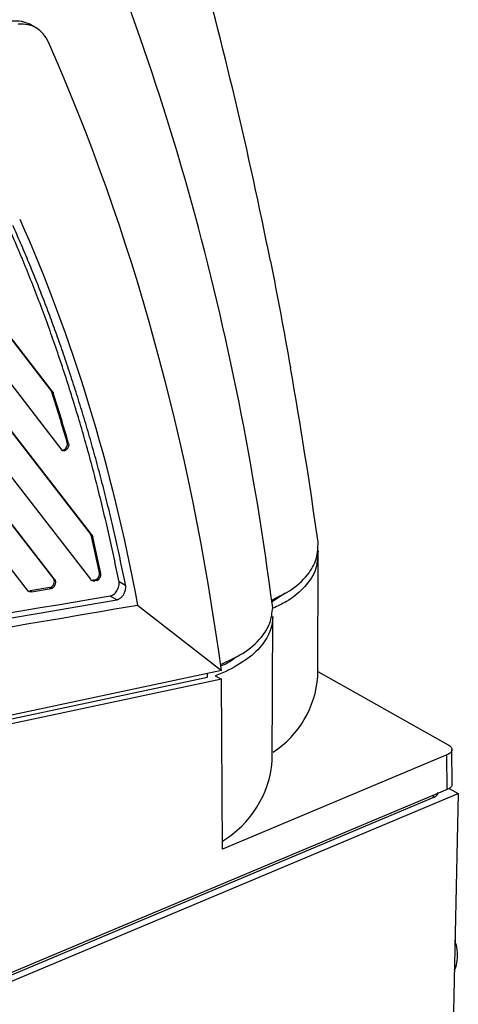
# Model space of a CAD drawing. Header units: millimetres. Extents: x -0.44 to 1.31, y -0.87 to 1.29.
# Tile 96 of 182: x 1.2487 to 1.2929, y -0.5878 to -0.4885. Entities that reach past the tile are written whole.
import ezdxf

# ---------------------------------------------------------------- set-up
doc = ezdxf.new("R2010")
doc.units = ezdxf.units.MM

msp = doc.modelspace()

# ---------------------------------------------------------------- linework, layer by layer
at = {"color": 7, "linetype": 'Continuous', "lineweight": 25}
for p, q in [((1.2503680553, -0.4893570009), (1.2496228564, -0.4889382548)), ((1.239609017, -0.5101187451), (1.2518329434, -0.5259116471)), ((1.2519664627, -0.525986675), (1.2397425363, -0.510193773)), ((1.2331221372, -0.5110758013), (1.2558110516, -0.5403891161)), ((1.2559445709, -0.540464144), (1.2332556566, -0.5111508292)), ((1.2267307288, -0.5121562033), (1.2521159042, -0.5449529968)), ((1.2522494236, -0.5450280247), (1.2268642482, -0.5122312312)), ((1.2374207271, -0.5118630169), (1.2529445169, -0.5319192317)), ((1.2309501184, -0.5128410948), (1.2558064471, -0.5449546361)), ((1.2245741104, -0.5139413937), (1.2494223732, -0.5460445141)), ((1.2519664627, -0.525986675), (1.2518329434, -0.5259116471)), ((1.2519231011, -0.5260868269), (1.2520566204, -0.5261618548)), ((1.2536096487, -0.5312578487), (1.2534761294, -0.5311828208)), ((1.2531132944, -0.5319029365), (1.2532468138, -0.5319779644)), ((1.2559445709, -0.540464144), (1.2558110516, -0.5403891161)), ((1.2559173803, -0.5406231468), (1.2560508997, -0.5406981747)), ((1.2787393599, -0.5547603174), (1.2787716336, -0.5424501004)), ((1.2522494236, -0.5450280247), (1.2521159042, -0.5449529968)), ((1.256278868, -0.5450163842), (1.2561230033, -0.5450429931)), ((1.2561230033, -0.5450429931), (1.2562565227, -0.545118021)), ((1.2564123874, -0.5450914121), (1.2562565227, -0.545118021)), ((1.2564123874, -0.5450914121), (1.256278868, -0.5450163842)), ((1.2563561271, -0.5449934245), (1.2564896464, -0.5450684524)), ((1.2568590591, -0.5443748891), (1.2567255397, -0.5442998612)), ((1.2517240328, -0.5457939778), (1.2497389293, -0.5461328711)), ((1.2498724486, -0.546207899), (1.2497389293, -0.5461328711)), ((1.2498724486, -0.546207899), (1.2518575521, -0.5458690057)), ((1.2517240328, -0.5457939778), (1.2518575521, -0.5458690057)), ((1.2518012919, -0.5457710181), (1.2519348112, -0.545846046)), ((1.2593602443, -0.5455927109), (1.258692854, -0.5452176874)), ((1.2584653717, -0.5470182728), (1.2577979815, -0.5466432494)), ((1.2741489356, -0.5472002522), (1.2754451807, -0.5463154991)), ((1.2605630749, -0.5475543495), (1.2690136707, -0.5541485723)), ((1.2741462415, -0.563310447), (1.2741845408, -0.5487042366)), ((1.1725281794, -0.57503829), (1.2676080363, -0.5548214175)), ((1.2690186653, -0.5550384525), (1.17319563, -0.5754133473)), ((1.2690136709, -0.5541485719), (1.1733328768, -0.5744932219)), ((1.2676080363, -0.5548214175), (1.267611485, -0.5544467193)), ((1.2683946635, -0.5546878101), (1.2690186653, -0.5550384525)), ((1.269114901, -0.5721848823), (1.2690186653, -0.5550384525)), ((1.2787406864, -0.5542543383), (1.2918725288, -0.5616334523)), ((1.2917568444, -0.5626653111), (1.269114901, -0.5721848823)), ((1.2917764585, -0.5661599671), (1.2917568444, -0.5626653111)), ((1.2922751, -0.5656213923), (1.292255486, -0.5621267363)), ((0.8835091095, -0.7380318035), (1.2903693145, -0.5669716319)), ((0.8841764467, -0.7384069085), (1.2928979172, -0.566564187)), ((1.2917764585, -0.5661599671), (1.1555487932, -0.6234354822)), ((1.2928979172, -0.566564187), (1.2910176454, -0.6496787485)), ((1.2919721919, -0.5660439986), (1.2928979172, -0.566564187))]:
    msp.add_line(p, q, dxfattribs=at)
at = {"color": 250, "linetype": 'Continuous', "lineweight": 25}
for p, q in [((1.274155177, -0.5470090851), (1.2741489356, -0.5472002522)), ((1.2903680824, -0.5667521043), (1.2903693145, -0.5669716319))]:
    msp.add_line(p, q, dxfattribs=at)
at = {"color": 7, "linetype": 'Continuous', "lineweight": 25}
for centre, radius, start, end in [((1.268736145, -0.5539901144), 0.0100328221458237, 303.2955600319, 355.5971668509), ((1.2637448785, -0.5623983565), 0.0104412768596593, 300.9213752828, 354.9885792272)]:
    msp.add_arc(centre, radius, start, end, dxfattribs=at)
for centre, major_axis, start_param, end_param in [((1.2512160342, -0.5266709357), (0.0004799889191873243, 0.0008773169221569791), 5.731742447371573, 6.007264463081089), ((1.0772758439, -0.6703631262), (0.11855843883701, 0.2166994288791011), 5.703597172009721, 5.731742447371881), ((1.2531194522, -0.5314645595), (0.0002399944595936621, 0.0004386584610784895), 3.825602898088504, 5.703597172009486), ((1.2531194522, -0.5314645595), (0.0002399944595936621, 0.0004386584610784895), 3.134240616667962, 3.825602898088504), ((1.2551941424, -0.5411484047), (0.0004799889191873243, 0.0008773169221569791), 5.652975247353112, 6.007264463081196), ((1.0772758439, -0.6703631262), (0.11855843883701, 0.2166994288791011), 5.633734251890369, 5.652975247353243), ((1.2518074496, -0.5453326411), (0.000239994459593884, 0.0004386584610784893), 3.825602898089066, 6.007264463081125), ((1.2562898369, -0.5441203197), (0.0004799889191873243, 0.0008773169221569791), 3.134240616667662, 3.616162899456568), ((1.2563622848, -0.5445550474), (0.0002399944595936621, 0.0004386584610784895), 3.616162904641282, 3.825602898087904), ((1.2563622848, -0.5445550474), (0.0002399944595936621, 0.0004386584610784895), 3.825602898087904, 5.633734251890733), ((1.249905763, -0.5452101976), (0.0004799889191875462, 0.0008773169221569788), 3.134240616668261, 3.616162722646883), ((1.2518074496, -0.5453326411), (0.000239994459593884, 0.0004386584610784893), 3.616162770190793, 3.825602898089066)]:
    msp.add_ellipse(centre, major_axis=major_axis, ratio=0.6488258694, start_param=start_param, end_param=end_param, dxfattribs=at)
for points, knots in [([(1.273956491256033, -0.5128619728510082), (1.271756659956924, -0.5018431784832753), (1.269203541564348, -0.4910648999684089), (1.263401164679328, -0.4700331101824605), (1.260151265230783, -0.4597781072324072), (1.256559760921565, -0.4498102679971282)], [0, 0, 0, 0, 0.5, 0.5, 1, 1, 1, 1]), ([(1.247921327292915, -0.4886306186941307), (1.248241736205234, -0.4886182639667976), (1.248870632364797, -0.4885940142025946), (1.249401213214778, -0.4888481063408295), (1.249661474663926, -0.4889727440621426)], [0, 0, 0, 0, 0.5094782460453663, 1, 1, 1, 1]), ([(1.258692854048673, -0.5452176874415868), (1.258610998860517, -0.5448107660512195), (1.258447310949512, -0.5439970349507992), (1.25819281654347, -0.542782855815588), (1.257931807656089, -0.5415736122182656), (1.257663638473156, -0.5403697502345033), (1.257388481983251, -0.539171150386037), (1.257106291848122, -0.5379778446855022), (1.256817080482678, -0.5367898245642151), (1.256520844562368, -0.535607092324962), (1.256217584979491, -0.5344296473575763), (1.255907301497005, -0.5332574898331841), (1.25558999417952, -0.5320906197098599), (1.255265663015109, -0.5309290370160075), (1.254934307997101, -0.5297727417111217), (1.254595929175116, -0.52862173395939), (1.254250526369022, -0.5274760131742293), (1.253780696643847, -0.5259556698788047), (1.253176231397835, -0.5240696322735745), (1.252423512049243, -0.5218299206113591), (1.251643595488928, -0.5196142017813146), (1.250836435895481, -0.5174225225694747), (1.250002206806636, -0.5152547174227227), (1.249140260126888, -0.5131114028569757), (1.248253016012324, -0.5109902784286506), (1.24763880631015, -0.5095971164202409), (1.247331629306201, -0.5089003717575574)], [0, 0, 0, 0, 0.0312716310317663, 0.0625346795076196, 0.09379036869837, 0.1250399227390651, 0.1562845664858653, 0.1875255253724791, 0.218764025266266, 0.2500012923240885, 0.281238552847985, 0.3124770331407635, 0.3437179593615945, 0.3749625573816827, 0.4062120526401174, 0.4374676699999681, 0.4687306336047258, 0.500002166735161, 0.5625363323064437, 0.6250410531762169, 0.6875261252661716, 0.7500013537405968, 0.8124765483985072, 0.8749615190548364, 0.9374660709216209, 0.9999999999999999, 0.9999999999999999, 0.9999999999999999, 0.9999999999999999]), ([(1.259360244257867, -0.5455927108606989), (1.259278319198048, -0.545185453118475), (1.25911488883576, -0.5443730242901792), (1.258861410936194, -0.5431637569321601), (1.258602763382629, -0.5419652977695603), (1.258338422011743, -0.5407780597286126), (1.258068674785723, -0.5396018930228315), (1.257793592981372, -0.5384367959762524), (1.257513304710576, -0.5372827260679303), (1.257227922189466, -0.5361396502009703), (1.2569375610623, -0.5350075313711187), (1.256642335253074, -0.5338863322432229), (1.256342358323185, -0.5327760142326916), (1.256037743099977, -0.5316765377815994), (1.255728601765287, -0.5305878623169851), (1.255415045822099, -0.5295099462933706), (1.255097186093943, -0.5284427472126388), (1.25477513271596, -0.5273862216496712), (1.254448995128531, -0.5263403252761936), (1.254118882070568, -0.5253050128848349), (1.253784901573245, -0.5242802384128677), (1.253447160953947, -0.5232659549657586), (1.253105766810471, -0.5222621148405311), (1.252760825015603, -0.5212686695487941), (1.252412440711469, -0.5202855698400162), (1.252060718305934, -0.5193127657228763), (1.251705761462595, -0.5183502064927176), (1.251347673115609, -0.5173978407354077), (1.250986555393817, -0.5164556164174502), (1.25062250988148, -0.5155234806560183), (1.250255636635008, -0.5146013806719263), (1.249886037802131, -0.5136892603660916), (1.249513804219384, -0.5127870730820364), (1.249139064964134, -0.5118947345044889), (1.248761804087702, -0.5110122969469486), (1.248382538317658, -0.5101393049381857), (1.24812659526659, -0.5095627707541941), (1.247999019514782, -0.5092753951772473)], [0, 0, 0, 0, 0.0312975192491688, 0.0624346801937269, 0.093411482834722, 0.1242279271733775, 0.1548840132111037, 0.1853797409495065, 0.2157151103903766, 0.2458901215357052, 0.2759047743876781, 0.3057590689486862, 0.3354530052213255, 0.3649865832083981, 0.3943598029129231, 0.4235726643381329, 0.4526251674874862, 0.481517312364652, 0.5102490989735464, 0.5388205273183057, 0.5672315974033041, 0.5954823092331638, 0.6235726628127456, 0.6515026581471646, 0.6792722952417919, 0.7068815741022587, 0.7343304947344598, 0.7616190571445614, 0.7887472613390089, 0.8157151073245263, 0.8425225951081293, 0.8691697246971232, 0.8956564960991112, 0.9219829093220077, 0.9481489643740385, 0.9741546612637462, 1, 1, 1, 1]), ([(1.172092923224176, -0.5254195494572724), (1.172525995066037, -0.5285994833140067), (1.173314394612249, -0.5343884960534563), (1.174380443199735, -0.5422157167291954), (1.175213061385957, -0.5483304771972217), (1.175812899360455, -0.552732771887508), (1.176178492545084, -0.555421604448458), (1.176370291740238, -0.556825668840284), (1.176463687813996, -0.5575115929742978), (1.176531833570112, -0.5580259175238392), (1.176600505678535, -0.5584948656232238), (1.176713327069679, -0.5588886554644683), (1.17685584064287, -0.5592370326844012), (1.177030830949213, -0.5595445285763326), (1.177232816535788, -0.5598102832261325), (1.177457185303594, -0.5600342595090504), (1.177725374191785, -0.5602361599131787), (1.178046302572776, -0.5604037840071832), (1.178427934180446, -0.5605191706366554), (1.178837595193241, -0.560569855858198), (1.179234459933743, -0.5605449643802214), (1.179611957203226, -0.5604815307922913), (1.179961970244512, -0.560419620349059), (1.180320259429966, -0.5603583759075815), (1.180676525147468, -0.5602982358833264), (1.181501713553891, -0.560158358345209), (1.182795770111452, -0.5599357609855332), (1.18455685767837, -0.5596357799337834), (1.186314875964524, -0.5593355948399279), (1.187780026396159, -0.5590855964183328), (1.189538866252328, -0.5587852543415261), (1.192179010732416, -0.5583346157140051), (1.196578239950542, -0.5575835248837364), (1.204259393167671, -0.5562722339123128), (1.214990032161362, -0.5544402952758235), (1.22853779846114, -0.5521274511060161), (1.243147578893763, -0.5496332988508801), (1.253241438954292, -0.5479100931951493), (1.258465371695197, -0.5470182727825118)], [0, 0, 0, 0, 0.075597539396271, 0.1376239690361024, 0.186079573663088, 0.2209644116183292, 0.2422836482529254, 0.2499969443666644, 0.2543486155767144, 0.2585926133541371, 0.2622165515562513, 0.265543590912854, 0.2688211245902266, 0.2720386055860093, 0.2751859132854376, 0.2782584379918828, 0.2812515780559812, 0.285112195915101, 0.2890147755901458, 0.2929574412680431, 0.2968830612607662, 0.299805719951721, 0.3030148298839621, 0.3061952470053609, 0.3093487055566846, 0.3125083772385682, 0.3281831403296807, 0.3438134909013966, 0.3594207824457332, 0.3750076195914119, 0.3828300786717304, 0.4062695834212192, 0.4453286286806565, 0.5000060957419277, 0.610860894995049, 0.7311448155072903, 0.8608578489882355, 1, 1, 1, 1]), ([(1.251966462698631, -0.5259866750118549), (1.251978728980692, -0.5260038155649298), (1.252003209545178, -0.5260380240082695), (1.252033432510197, -0.5260967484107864), (1.252048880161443, -0.5261401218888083), (1.252056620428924, -0.5261618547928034)], [0, 0, 0, 0, 0.3338040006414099, 0.6661929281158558, 1, 1, 1, 1]), ([(1.253246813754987, -0.5319779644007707), (1.253231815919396, -0.5319836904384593), (1.253202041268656, -0.531995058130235), (1.253158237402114, -0.5320038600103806), (1.253115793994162, -0.5320062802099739), (1.25306197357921, -0.5320001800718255), (1.252999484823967, -0.5319778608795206), (1.252962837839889, -0.5319387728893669), (1.252944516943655, -0.5319192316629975)], [0, 0, 0, 0, 0.1260594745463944, 0.2502612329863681, 0.3744447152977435, 0.5004501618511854, 0.7502604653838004, 1, 1, 1, 1]), ([(1.253609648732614, -0.5312578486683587), (1.253614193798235, -0.5312766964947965), (1.253623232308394, -0.5313141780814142), (1.253626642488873, -0.5313770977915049), (1.253621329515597, -0.5314580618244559), (1.253599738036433, -0.5315586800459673), (1.253552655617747, -0.5316734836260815), (1.253487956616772, -0.531780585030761), (1.25341111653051, -0.5318684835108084), (1.253329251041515, -0.5319373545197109), (1.253274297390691, -0.5319644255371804), (1.253246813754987, -0.5319779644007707)], [0, 0, 0, 0, 0.0788821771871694, 0.1568684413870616, 0.2357012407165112, 0.3679608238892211, 0.500145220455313, 0.6323429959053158, 0.7645807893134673, 0.8822612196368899, 0.9999999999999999, 0.9999999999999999, 0.9999999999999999, 0.9999999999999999]), ([(1.255944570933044, -0.5404641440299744), (1.255956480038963, -0.5404806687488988), (1.255980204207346, -0.5405135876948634), (1.256009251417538, -0.5405701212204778), (1.256033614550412, -0.5406311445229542), (1.256045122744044, -0.5406757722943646), (1.256050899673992, -0.5406981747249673)], [0, 0, 0, 0, 0.2509899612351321, 0.4999979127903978, 0.7490069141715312, 0.9999999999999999, 0.9999999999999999, 0.9999999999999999, 0.9999999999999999]), ([(1.274155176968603, -0.5470090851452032), (1.274835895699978, -0.5466763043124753), (1.27644578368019, -0.5458892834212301), (1.277854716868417, -0.5444355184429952), (1.278725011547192, -0.5428202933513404), (1.278748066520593, -0.541742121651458), (1.278759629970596, -0.5412013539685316)], [0, 0, 0, 0, 0.221244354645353, 0.5232390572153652, 0.760875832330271, 1, 1, 1, 1]), ([(1.278757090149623, -0.542087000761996), (1.27872267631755, -0.5427642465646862), (1.278653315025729, -0.5441292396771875), (1.277409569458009, -0.5458223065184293), (1.275904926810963, -0.5470766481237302), (1.274700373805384, -0.5476536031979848), (1.274241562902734, -0.5478733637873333)], [0, 0, 0, 0, 0.3025712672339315, 0.6098342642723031, 0.851386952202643, 1, 1, 1, 1]), ([(1.17387575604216, -0.5443670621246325), (1.174175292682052, -0.5465648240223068), (1.17477406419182, -0.5509581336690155), (1.175392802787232, -0.5555236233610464), (1.175740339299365, -0.5580585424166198), (1.175797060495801, -0.5584893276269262), (1.175847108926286, -0.55882658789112), (1.175896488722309, -0.559070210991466), (1.175956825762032, -0.5593001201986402), (1.176053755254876, -0.5596003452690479), (1.176203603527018, -0.5599522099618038), (1.176500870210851, -0.5604552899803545), (1.176975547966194, -0.5609667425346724), (1.177683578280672, -0.5613633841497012), (1.178367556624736, -0.5614979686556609), (1.178878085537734, -0.56148801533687), (1.179178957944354, -0.5614486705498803), (1.179634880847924, -0.5613697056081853), (1.181204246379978, -0.5611034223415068), (1.183940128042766, -0.5606349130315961), (1.188658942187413, -0.5598299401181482), (1.194764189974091, -0.5587873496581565), (1.205846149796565, -0.5568955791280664), (1.227875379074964, -0.5531346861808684), (1.247328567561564, -0.5498137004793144), (1.260563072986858, -0.5475543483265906)], [0, 0, 0, 0, 0.0592938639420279, 0.118527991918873, 0.1231206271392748, 0.1277147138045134, 0.1301203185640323, 0.1322809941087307, 0.1345464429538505, 0.1368120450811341, 0.1413677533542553, 0.1459269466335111, 0.1549840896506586, 0.1640858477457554, 0.173169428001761, 0.1777454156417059, 0.1800361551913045, 0.1823321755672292, 0.191519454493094, 0.2274807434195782, 0.2650176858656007, 0.334152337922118, 0.4120141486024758, 0.5999780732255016, 1, 1, 1, 1]), ([(1.251934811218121, -0.5458460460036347), (1.251953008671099, -0.5458374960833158), (1.251989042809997, -0.5458205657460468), (1.25204159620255, -0.5457843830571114), (1.252091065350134, -0.5457420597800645), (1.252136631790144, -0.545694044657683), (1.252177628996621, -0.5456418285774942), (1.252213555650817, -0.5455866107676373), (1.252244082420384, -0.5455295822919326), (1.252278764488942, -0.5454492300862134), (1.252308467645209, -0.545343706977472), (1.252317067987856, -0.5452207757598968), (1.252299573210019, -0.5451096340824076), (1.252266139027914, -0.5450552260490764), (1.25224942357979, -0.5450280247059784)], [0, 0, 0, 0, 0.0672368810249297, 0.1331407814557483, 0.1977116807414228, 0.2609495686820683, 0.322854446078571, 0.3834263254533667, 0.4426652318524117, 0.5005712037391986, 0.6254653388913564, 0.7503348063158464, 0.875179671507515, 1, 1, 1, 1]), ([(1.256256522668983, -0.5451180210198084), (1.256233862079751, -0.5451211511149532), (1.256188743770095, -0.545127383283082), (1.256123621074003, -0.5451263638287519), (1.256061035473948, -0.5451176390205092), (1.255982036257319, -0.5450947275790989), (1.255890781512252, -0.5450482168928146), (1.255834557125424, -0.5449858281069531), (1.255806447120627, -0.5449546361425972)], [0, 0, 0, 0, 0.1256403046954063, 0.2501558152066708, 0.3746613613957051, 0.5002720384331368, 0.7501554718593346, 1, 1, 1, 1]), ([(1.256489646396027, -0.5450684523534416), (1.256505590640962, -0.5450610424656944), (1.256539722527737, -0.5450451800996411), (1.25659344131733, -0.5450092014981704), (1.256651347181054, -0.5449597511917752), (1.25671078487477, -0.5448941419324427), (1.256767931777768, -0.5448119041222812), (1.256817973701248, -0.544713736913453), (1.256854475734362, -0.5446031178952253), (1.25687315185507, -0.5444843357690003), (1.256863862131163, -0.5444121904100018), (1.256859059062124, -0.54437488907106)], [0, 0, 0, 0, 0.0711428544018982, 0.1522956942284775, 0.2434521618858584, 0.3446049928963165, 0.4557460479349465, 0.5768663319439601, 0.707956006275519, 0.8490043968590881, 1, 1, 1, 1]), ([(1.249872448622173, -0.5462078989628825), (1.249849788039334, -0.5462110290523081), (1.249804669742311, -0.5462172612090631), (1.249739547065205, -0.5462162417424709), (1.249676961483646, -0.5462075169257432), (1.249597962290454, -0.5461846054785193), (1.249506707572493, -0.5461380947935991), (1.249450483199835, -0.5460757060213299), (1.249422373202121, -0.546044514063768)], [0, 0, 0, 0, 0.1256403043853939, 0.2501558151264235, 0.3746613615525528, 0.5002720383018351, 0.7501554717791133, 1, 1, 1, 1]), ([(1.257797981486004, -0.5466432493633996), (1.257820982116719, -0.5466385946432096), (1.257866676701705, -0.5466293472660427), (1.257936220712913, -0.5466054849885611), (1.258005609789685, -0.54657441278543), (1.258074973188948, -0.5465354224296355), (1.258185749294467, -0.5464607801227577), (1.258333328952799, -0.5463290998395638), (1.258493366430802, -0.5461159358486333), (1.258617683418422, -0.5458760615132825), (1.258682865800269, -0.5456588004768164), (1.258708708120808, -0.5454817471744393), (1.258712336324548, -0.5453434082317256), (1.258699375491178, -0.5452597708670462), (1.258692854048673, -0.5452176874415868)], [0, 0, 0, 0, 0.0471339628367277, 0.0936394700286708, 0.1399314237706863, 0.186430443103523, 0.2335516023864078, 0.366816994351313, 0.5000650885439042, 0.6333089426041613, 0.7665863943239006, 0.84470078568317, 0.9218588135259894, 1, 1, 1, 1]), ([(1.258465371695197, -0.5470182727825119), (1.258490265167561, -0.5470131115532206), (1.25854216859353, -0.5470023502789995), (1.258624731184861, -0.5469719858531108), (1.258713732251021, -0.5469279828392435), (1.258807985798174, -0.5468672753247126), (1.258905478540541, -0.546788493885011), (1.259003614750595, -0.5466904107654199), (1.259099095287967, -0.5465726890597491), (1.259187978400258, -0.5464359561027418), (1.259265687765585, -0.5462821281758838), (1.259327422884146, -0.54611443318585), (1.259367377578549, -0.545938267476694), (1.259383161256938, -0.5457584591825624), (1.25936799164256, -0.5456487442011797), (1.259360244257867, -0.545592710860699)], [0, 0, 0, 0, 0.0509547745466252, 0.1062418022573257, 0.1658601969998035, 0.2298089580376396, 0.298086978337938, 0.3706930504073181, 0.4476258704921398, 0.5288840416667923, 0.6144660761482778, 0.7043703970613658, 0.7985953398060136, 0.8971391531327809, 1, 1, 1, 1]), ([(1.257797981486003, -0.5466432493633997), (1.238995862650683, -0.5498531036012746), (1.219412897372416, -0.5531962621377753), (1.199119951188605, -0.5566606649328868), (1.196990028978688, -0.5570242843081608), (1.195072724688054, -0.5573516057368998), (1.193368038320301, -0.5576426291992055), (1.19187596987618, -0.5578973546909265), (1.190596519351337, -0.5581157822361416), (1.189529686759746, -0.5582979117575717), (1.188535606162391, -0.5584676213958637), (1.187828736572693, -0.5585882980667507), (1.187393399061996, -0.5586626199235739), (1.18730942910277, -0.5586769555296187), (1.187218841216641, -0.5586924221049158), (1.186160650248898, -0.5588731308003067), (1.184398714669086, -0.5591739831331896), (1.182270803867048, -0.5595373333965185), (1.181013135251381, -0.5597520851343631), (1.180433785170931, -0.5598509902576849), (1.180288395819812, -0.5598758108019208), (1.180251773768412, -0.5598820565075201), (1.180242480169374, -0.5598836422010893), (1.180240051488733, -0.559884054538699), (1.180239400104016, -0.5598841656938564), (1.180236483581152, -0.5598846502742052), (1.180231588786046, -0.5598854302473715), (1.180222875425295, -0.5598868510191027), (1.180210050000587, -0.5598889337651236), (1.180187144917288, -0.5598926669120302), (1.18014623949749, -0.5598993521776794), (1.180073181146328, -0.559911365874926), (1.179942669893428, -0.5599330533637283), (1.17970912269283, -0.5599725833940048), (1.179284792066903, -0.5600468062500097), (1.178579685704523, -0.5601754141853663), (1.177915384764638, -0.5602370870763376), (1.177576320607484, -0.560066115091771), (1.177521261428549, -0.5600383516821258)], [0, 0, 0, 0, 0.7018677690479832, 0.7310161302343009, 0.7575188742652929, 0.7813760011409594, 0.8025875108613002, 0.8211534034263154, 0.8370736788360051, 0.8503483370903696, 0.8609773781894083, 0.8741818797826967, 0.8767351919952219, 0.8772281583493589, 0.8773164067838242, 0.8801167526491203, 0.9167291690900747, 0.9430876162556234, 0.9595493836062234, 0.9636765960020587, 0.9647142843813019, 0.9649766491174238, 0.965043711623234, 0.9650612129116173, 0.9650673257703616, 0.9650680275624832, 0.96517017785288, 0.9652504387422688, 0.9653937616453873, 0.96564969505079, 0.9661067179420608, 0.9669228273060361, 0.968380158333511, 0.9709825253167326, 0.9756454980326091, 0.984186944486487, 0.9974321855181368, 0.9999999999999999, 0.9999999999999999, 0.9999999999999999, 0.9999999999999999]), ([(1.26891975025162, -0.5535370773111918), (1.269699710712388, -0.5531860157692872), (1.271440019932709, -0.5524026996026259), (1.27301559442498, -0.5509611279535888), (1.274011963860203, -0.5493960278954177), (1.274128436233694, -0.5483453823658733), (1.274186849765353, -0.5478184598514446)], [0, 0, 0, 0, 0.239527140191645, 0.5344518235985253, 0.7665170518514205, 1, 1, 1, 1]), ([(1.274184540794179, -0.5487042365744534), (1.27418016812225, -0.5492965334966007), (1.274055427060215, -0.5498801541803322), (1.2735560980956, -0.5510065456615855), (1.273181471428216, -0.5515492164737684), (1.272191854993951, -0.5525719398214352), (1.271576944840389, -0.5530519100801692), (1.27013454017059, -0.5539322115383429), (1.269307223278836, -0.5543324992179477), (1.268394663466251, -0.5546878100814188)], [0, 0, 0, 0, 0.25, 0.25, 0.5, 0.5, 0.75, 0.75, 1, 1, 1, 1]), ([(1.268943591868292, -0.5536923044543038), (1.269181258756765, -0.5535935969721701), (1.269824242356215, -0.553326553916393), (1.27023286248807, -0.5529773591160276), (1.270490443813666, -0.552757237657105)], [0, 0, 0, 0, 0.3696313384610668, 1, 1, 1, 1]), ([(1.291872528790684, -0.5616334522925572), (1.291990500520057, -0.5616997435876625), (1.29209378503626, -0.5617813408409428), (1.292231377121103, -0.561965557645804), (1.292264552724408, -0.5620679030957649), (1.292241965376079, -0.5622693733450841), (1.292186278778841, -0.562367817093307), (1.292008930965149, -0.5625382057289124), (1.291888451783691, -0.5626099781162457), (1.291756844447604, -0.5626653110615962)], [0, 0, 0, 0, 0.25, 0.25, 0.5, 0.5, 0.75, 0.75, 1, 1, 1, 1]), ([(1.292239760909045, -0.565622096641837), (1.292249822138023, -0.565659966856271), (1.292282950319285, -0.5657846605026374), (1.292113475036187, -0.5659827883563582), (1.291885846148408, -0.5661024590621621), (1.291776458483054, -0.5661599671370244)], [0, 0, 0, 0, 0.1847183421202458, 0.608214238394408, 1, 1, 1, 1]), ([(1.290369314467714, -0.5669716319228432), (1.290514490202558, -0.5668953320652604), (1.290802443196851, -0.5667439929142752), (1.290837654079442, -0.566535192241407), (1.290855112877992, -0.566431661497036)], [0, 0, 0, 0, 0.5041646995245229, 1, 1, 1, 1]), ([(1.292494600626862, -0.5843921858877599), (1.292546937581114, -0.5842871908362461), (1.292736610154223, -0.5839066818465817), (1.292828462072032, -0.5831176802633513), (1.292810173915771, -0.5821903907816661), (1.292633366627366, -0.5815939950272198), (1.292563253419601, -0.5813574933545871)], [0, 0, 0, 0, 0.1202054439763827, 0.4356324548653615, 0.7761991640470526, 1, 1, 1, 1])]:
    msp.add_open_spline(points, degree=3, knots=knots, dxfattribs=at)
for points in [[(1.274186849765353, -0.5478184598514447), (1.270497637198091, -0.5194575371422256), (1.263272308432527, -0.4932889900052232), (1.252733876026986, -0.4701205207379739)], [(1.251576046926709, -0.4907897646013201), (1.251004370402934, -0.4895017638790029), (1.249884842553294, -0.488833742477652), (1.248543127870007, -0.4889800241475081)], [(1.269013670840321, -0.554148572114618), (1.265881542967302, -0.5311195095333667), (1.26001444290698, -0.5098016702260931), (1.251576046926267, -0.4907897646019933)], [(1.248681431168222, -0.5086266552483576), (1.253970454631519, -0.5204825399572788), (1.257953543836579, -0.533532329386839), (1.260563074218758, -0.547554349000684)], [(1.273956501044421, -0.512862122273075), (1.274667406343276, -0.5164229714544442), (1.275341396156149, -0.5200088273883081), (1.275978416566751, -0.5236197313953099)], [(1.278759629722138, -0.5412013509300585), (1.277928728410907, -0.5352800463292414), (1.277001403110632, -0.5294184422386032), (1.275978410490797, -0.5236196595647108)], [(1.253609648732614, -0.5312578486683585), (1.253115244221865, -0.5295406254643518), (1.252597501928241, -0.527841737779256), (1.252056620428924, -0.5261618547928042)], [(1.256859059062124, -0.54437488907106), (1.256600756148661, -0.5431414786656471), (1.256331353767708, -0.541915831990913), (1.256050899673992, -0.5406981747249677)], [(1.256489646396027, -0.5450684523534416), (1.256463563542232, -0.5450794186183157), (1.256437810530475, -0.5450870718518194), (1.256412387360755, -0.5450914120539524)], [(1.251934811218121, -0.5458460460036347), (1.251908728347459, -0.5458570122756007), (1.25188297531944, -0.5458646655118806), (1.251857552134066, -0.545869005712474)]]:
    msp.add_open_spline(points, degree=3, dxfattribs=at)

doc.saveas('drawing.dxf')
